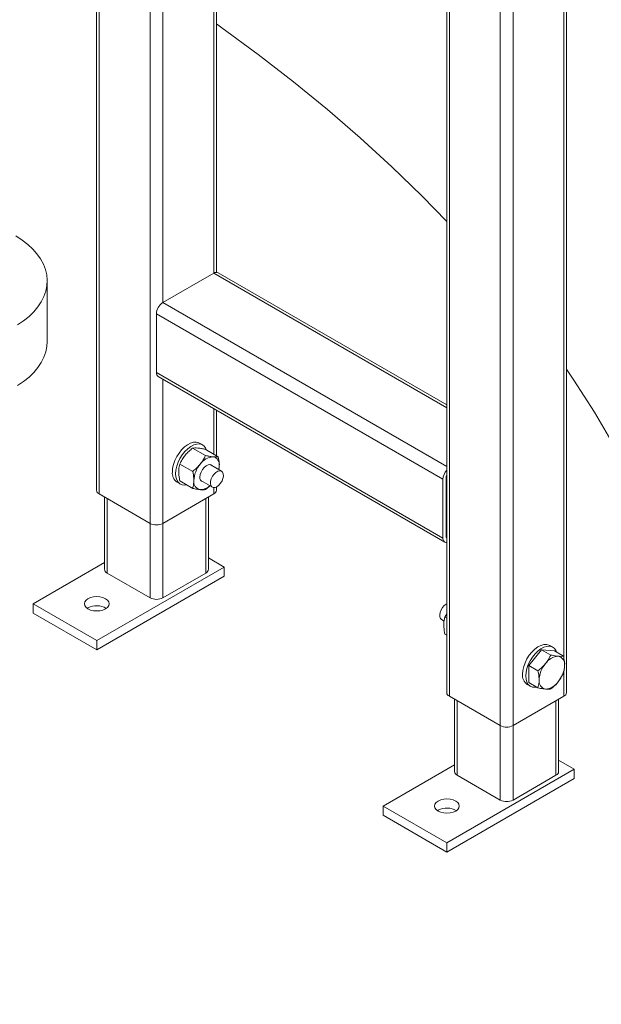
# Model space of a CAD drawing. Header units: millimetres. Extents: x 42 to 14105, y 484 to 9997.
# Tile 102 of 132: x 13412 to 13671, y 4725 to 5163. Entities that reach past the tile are written whole.
import ezdxf

# ---------------------------------------------------------------- set-up
doc = ezdxf.new("R2010")
doc.units = ezdxf.units.MM
doc.header["$LTSCALE"] = 25

msp = doc.modelspace()

# ---------------------------------------------------------------- linework, layer by layer
at = {"color": 8, "linetype": 'Continuous', "lineweight": 15}
for p, q in [((13470.32, 4938.961), (13470.32, 5320.476)), ((13475.977, 5036.946), (13475.977, 5316.145)), ((13498.604, 5050.008), (13498.604, 5307.276)), ((13447.693, 4952.023), (13447.693, 5305.939)), ((13654.168, 4878.84), (13654.168, 5242.727)), ((13631.54, 4849.156), (13631.54, 5230.621)), ((13498.604, 5050.008), (13602.085, 4990.271)), ((13475.977, 5036.946), (13602.085, 4964.145)), ((13475.977, 4938.961), (13475.977, 5002.932)), ((13498.604, 4969.677), (13498.604, 4989.869)), ((13601.842, 4959.382), (13602.085, 4959.242)), ((13498.604, 4952.023), (13498.604, 4954.838)), ((13451.228, 4916.912), (13451.228, 4949.982)), ((13495.069, 4916.912), (13495.069, 4949.982)), ((13470.32, 4905.891), (13470.32, 4938.961)), ((13475.977, 4905.891), (13475.977, 4938.961)), ((13601.842, 4933.257), (13602.085, 4933.117)), ((13654.168, 4862.219), (13654.168, 4873.642)), ((13606.792, 4827.107), (13606.792, 4860.178)), ((13650.632, 4827.107), (13650.632, 4860.178)), ((13625.884, 4816.086), (13625.884, 4849.156)), ((13631.54, 4816.086), (13631.54, 4849.156))]:
    msp.add_line(p, q, dxfattribs=at)
at = {"color": 7, "linetype": 'Continuous', "lineweight": 15}
for p, q in [((13499.776, 5050.391), (13499.776, 5307.082)), ((13446.521, 5303.595), (13446.521, 4953.656)), ((13602.085, 5247.626), (13602.085, 4863.851)), ((13603.256, 4862.219), (13603.256, 5245.993)), ((13655.339, 4863.851), (13655.339, 5243.403)), ((13625.884, 4849.156), (13625.884, 5232.93)), ((13475.977, 5036.946), (13498.604, 5050.008)), ((13602.085, 4991.623), (13500.604, 5050.206)), ((13424.613, 5019.63), (13424.613, 5046.576)), ((13473.149, 5032.047), (13600.428, 4958.57)), ((13473.149, 5005.918), (13473.149, 5032.047)), ((13473.149, 5005.918), (13600.428, 4932.441)), ((13473.977, 5004.086), (13601.256, 4930.609)), ((13499.776, 4969.001), (13499.776, 4989.193)), ((13494.917, 4969.046), (13489.21, 4972.341)), ((13493.704, 4973.75), (13492.29, 4974.566)), ((13500.574, 4968.54), (13494.867, 4971.835)), ((13489.26, 4962.009), (13483.553, 4965.303)), ((13502.058, 4962.092), (13496.985, 4965.02)), ((13500.891, 4962.765), (13501.079, 4964.477)), ((13482.291, 4957.245), (13483.705, 4956.429)), ((13489.26, 4954.466), (13483.553, 4957.761)), ((13492.906, 4957.953), (13497.979, 4955.025)), ((13600.428, 4932.441), (13600.428, 4958.57)), ((13601.842, 4933.257), (13601.842, 4959.387)), ((13499.776, 4953.656), (13499.776, 4955.098)), ((13470.32, 4938.961), (13447.693, 4952.023)), ((13450.057, 4950.659), (13450.057, 4918.545)), ((13498.604, 4952.023), (13475.977, 4938.961)), ((13496.24, 4918.545), (13496.24, 4950.659)), ((13496.24, 4923.584), (13503.201, 4919.566)), ((13450.057, 4921.543), (13418.348, 4903.237)), ((13503.201, 4919.566), (13446.632, 4886.909)), ((13503.201, 4919.566), (13503.201, 4915.483)), ((13503.201, 4915.483), (13446.632, 4882.827)), ((13470.32, 4905.891), (13451.228, 4916.912)), ((13495.069, 4916.912), (13475.977, 4905.891)), ((13418.348, 4903.237), (13446.632, 4886.909)), ((13418.348, 4899.155), (13418.348, 4903.237)), ((13442.743, 4901.4), (13442.419, 4901.196)), ((13446.632, 4882.827), (13418.348, 4899.155)), ((13599.802, 4896.243), (13600.969, 4895.569)), ((13601.287, 4897.337), (13602.085, 4898.853)), ((13601.287, 4897.337), (13602.085, 4896.877)), ((13601.287, 4889.795), (13602.085, 4889.334)), ((13446.632, 4886.909), (13446.632, 4882.827)), ((13644.268, 4882.827), (13638.612, 4875.79)), ((13644.268, 4882.827), (13648.289, 4880.506)), ((13649.925, 4882.321), (13644.268, 4882.827)), ((13649.268, 4883.945), (13647.854, 4884.761)), ((13653.945, 4880.001), (13649.925, 4882.321)), ((13651.604, 4879.963), (13651.64, 4879.96)), ((13653.945, 4880), (13653.945, 4880.001)), ((13638.612, 4875.79), (13642.632, 4873.47)), ((13642.632, 4873.469), (13638.612, 4875.79)), ((13638.612, 4875.79), (13638.612, 4868.248)), ((13638.612, 4875.79), (13638.612, 4875.79)), ((13645.947, 4876.674), (13645.984, 4876.719)), ((13642.632, 4873.47), (13642.632, 4873.469)), ((13653.945, 4872.458), (13653.945, 4872.458)), ((13637.855, 4867.44), (13639.269, 4866.624)), ((13638.612, 4868.248), (13642.632, 4865.927)), ((13638.612, 4868.248), (13638.612, 4868.247)), ((13642.632, 4865.927), (13638.612, 4868.247)), ((13642.632, 4865.927), (13642.632, 4865.927)), ((13645.984, 4865.38), (13645.947, 4865.384)), ((13651.64, 4868.67), (13651.604, 4868.625)), ((13625.884, 4849.156), (13603.256, 4862.219)), ((13654.168, 4862.219), (13631.54, 4849.156)), ((13605.62, 4860.854), (13605.62, 4828.74)), ((13651.804, 4828.74), (13651.804, 4860.854)), ((13605.62, 4831.738), (13573.911, 4813.433)), ((13651.804, 4833.779), (13658.764, 4829.761)), ((13658.764, 4829.761), (13602.196, 4797.104)), ((13625.884, 4816.086), (13606.792, 4827.107)), ((13650.632, 4827.107), (13631.54, 4816.086)), ((13658.764, 4829.761), (13658.764, 4825.678)), ((13658.764, 4825.678), (13602.196, 4793.022)), ((13573.911, 4813.433), (13602.196, 4797.104)), ((13573.911, 4809.35), (13573.911, 4813.433)), ((13602.196, 4793.022), (13573.911, 4809.35)), ((13598.306, 4811.595), (13597.983, 4811.391)), ((13602.196, 4797.104), (13602.196, 4793.022))]:
    msp.add_line(p, q, dxfattribs=at)
at = {"color": 7, "linetype": 'Continuous', "lineweight": 15, "flags": 128}
for points in [[(13602.085, 5072.992), (13591.055, 5084.313), (13577.67, 5097.301), (13563.7, 5110.082), (13549.156, 5122.648), (13534.047, 5134.99), (13518.383, 5147.1), (13502.176, 5158.968), (13499.776, 5160.672)], [(13410.701, 5066.554), (13413.47, 5064.741), (13415.967, 5062.8), (13418.174, 5060.746), (13420.075, 5058.592), (13421.657, 5056.354), (13422.909, 5054.047), (13423.823, 5051.687), (13424.391, 5049.292), (13424.61, 5046.878), (13424.479, 5044.462), (13423.998, 5042.061), (13423.17, 5039.691), (13422.002, 5037.369), (13420.501, 5035.113), (13418.678, 5032.936), (13416.547, 5030.855), (13414.121, 5028.885), (13411.418, 5027.038)], [(13424.613, 5019.63), (13424.479, 5017.516), (13423.998, 5015.115), (13423.17, 5012.745), (13422.002, 5010.424), (13420.501, 5008.167), (13418.678, 5005.99), (13416.547, 5003.91), (13414.121, 5001.939), (13411.418, 5000.093)], [(13716.474, 4720.318), (13719.551, 4735.326), (13721.947, 4750.376), (13723.659, 4765.456), (13724.687, 4780.557), (13725.03, 4795.669), (13724.687, 4810.781), (13723.659, 4825.882), (13721.947, 4840.963), (13719.551, 4856.012), (13716.474, 4871.02), (13712.718, 4885.977), (13708.284, 4900.871), (13703.177, 4915.694), (13697.399, 4930.434), (13690.955, 4945.082), (13683.849, 4959.628), (13676.086, 4974.061), (13667.671, 4988.372), (13658.61, 5002.55), (13655.339, 5007.403)], [(13492.29, 4974.566), (13491.921, 4974.75), (13490.826, 4975.018), (13489.603, 4974.957), (13488.297, 4974.569), (13486.954, 4973.868), (13485.624, 4972.879), (13484.353, 4971.638), (13483.189, 4970.189), (13482.173, 4968.586), (13481.342, 4966.886), (13480.726, 4965.151), (13480.347, 4963.443), (13480.22, 4961.824)], [(13495.424, 4971.513), (13494.99, 4972.459), (13494.263, 4973.346), (13493.335, 4973.933), (13492.24, 4974.202), (13491.018, 4974.141), (13489.711, 4973.753), (13488.368, 4973.051), (13487.038, 4972.062), (13485.767, 4970.821), (13484.603, 4969.373), (13483.587, 4967.77), (13482.756, 4966.07), (13482.14, 4964.334), (13481.762, 4962.626), (13481.634, 4961.007)], [(13492.46, 4959.501), (13492.591, 4960.585), (13492.974, 4961.725), (13493.575, 4962.82), (13494.34, 4963.771), (13495.201, 4964.495), (13496.082, 4964.928), (13496.904, 4965.03), (13497.594, 4964.792), (13497.939, 4964.47)], [(13500.019, 4955.227), (13499.168, 4954.884), (13498.393, 4954.867), (13497.763, 4955.179), (13497.333, 4955.791), (13497.142, 4956.648), (13497.206, 4957.676), (13497.52, 4958.781), (13498.056, 4959.867), (13498.767, 4960.837), (13499.589, 4961.604), (13500.449, 4962.101), (13501.27, 4962.282), (13501.981, 4962.133), (13502.517, 4961.666), (13502.831, 4960.923), (13502.895, 4959.97), (13502.704, 4958.891), (13502.274, 4957.783), (13501.644, 4956.744), (13500.869, 4955.865), (13500.019, 4955.227)], [(13501.079, 4964.477), (13501.031, 4963.596), (13500.903, 4962.758)], [(13481.634, 4961.007), (13481.762, 4959.536), (13482.14, 4958.265), (13482.756, 4957.241), (13483.587, 4956.5), (13484.603, 4956.07), (13485.767, 4955.966), (13486.502, 4956.059)], [(13442.743, 4905.483), (13441.869, 4904.825), (13441.319, 4904.059), (13441.132, 4903.237), (13441.319, 4902.416), (13441.869, 4901.65), (13442.743, 4900.992), (13443.882, 4900.488), (13445.209, 4900.171), (13446.632, 4900.062), (13448.056, 4900.171), (13449.382, 4900.488), (13450.521, 4900.992), (13451.395, 4901.65), (13451.945, 4902.416), (13452.132, 4903.237), (13451.945, 4904.059), (13451.395, 4904.825), (13450.521, 4905.483), (13449.382, 4905.987), (13448.056, 4906.304), (13446.632, 4906.413), (13445.209, 4906.304), (13443.882, 4905.987), (13442.743, 4905.483)], [(13602.085, 4903.236), (13601.842, 4903.108), (13600.992, 4902.469), (13600.217, 4901.591), (13599.586, 4900.552), (13599.156, 4899.443), (13598.965, 4898.365), (13599.029, 4897.412), (13599.343, 4896.669), (13599.802, 4896.243)], [(13647.854, 4884.761), (13647.485, 4884.945), (13646.39, 4885.213), (13645.167, 4885.152), (13643.86, 4884.764), (13642.518, 4884.063), (13641.187, 4883.074), (13639.917, 4881.833), (13638.753, 4880.384), (13637.737, 4878.781), (13636.906, 4877.081), (13636.29, 4875.346), (13635.911, 4873.638), (13635.783, 4872.019)], [(13650.987, 4881.708), (13650.553, 4882.654), (13649.827, 4883.541), (13648.899, 4884.129), (13647.804, 4884.397), (13646.581, 4884.336), (13645.275, 4883.948), (13643.932, 4883.246), (13642.601, 4882.257), (13641.331, 4881.016), (13640.167, 4879.568), (13639.151, 4877.965), (13638.32, 4876.265), (13637.704, 4874.53), (13637.325, 4872.821), (13637.197, 4871.202)], [(13637.197, 4871.202), (13637.325, 4869.731), (13637.704, 4868.46), (13638.32, 4867.436), (13639.151, 4866.695), (13640.167, 4866.265), (13641.331, 4866.161), (13642.065, 4866.254)], [(13598.306, 4815.678), (13597.432, 4815.02), (13596.883, 4814.254), (13596.696, 4813.433), (13596.883, 4812.611), (13597.432, 4811.845), (13598.306, 4811.187), (13599.446, 4810.683), (13600.772, 4810.366), (13602.196, 4810.257), (13603.619, 4810.366), (13604.946, 4810.683), (13606.085, 4811.187), (13606.959, 4811.845), (13607.508, 4812.611), (13607.696, 4813.433), (13607.508, 4814.254), (13606.959, 4815.02), (13606.085, 4815.678), (13604.946, 4816.182), (13603.619, 4816.499), (13602.196, 4816.608), (13600.772, 4816.499), (13599.446, 4816.182), (13598.306, 4815.678)]]:
    msp.add_lwpolyline(points, dxfattribs=at)
at = {"color": 7, "linetype": 'Continuous', "lineweight": 15}
for centre, radius, start, end in [((13499.776, 5048.373), 2.012, 65.69288, 125.61758), ((13479.289, 5031.767), 6.147, 122.60548, 177.39452), ((13475.109, 5005.701), 1.972, 173.70115, 234.98667), ((13498.688, 4961.212), 7.302, 93.42954, 146.56509), ((13497.607, 4965.043), 3.518, 350.74812, 79.45322), ((13485.004, 4961.231), 4.822, 172.93595, 235.75187), ((13502.032, 4957.38), 12.279, 140.22793, 177.36071), ((13606.606, 4958.279), 6.185, 136.96993, 177.30278), ((13493.238, 4957.38), 3.518, 170.74812, 259.45322), ((13494.257, 4959.184), 1.825, 169.99456, 257.42033), ((13604.604, 4959.306), 2.764, 155.75273, 178.33694), ((13448.523, 4953.856), 2.012, 185.6948, 245.62534), ((13492.551, 4959.963), 6.041, 270.40819, 315.01017), ((13497.774, 4953.856), 2.012, 294.37466, 354.3052), ((13473.149, 4944.42), 6.148, 242.60967, 297.39033), ((13602.129, 4932.15), 1.726, 170.28626, 268.5353), ((13602.944, 4933.177), 1.105, 175.83517, 218.95035), ((13452.058, 4918.745), 2.012, 185.6948, 245.62534), ((13494.239, 4918.745), 2.012, 294.37466, 354.3052), ((13473.149, 4911.35), 6.148, 242.60967, 297.39033), ((13446.613, 4894.124), 8.241, 59.10816, 118.01028), ((13652.066, 4872.673), 7.305, 93.62472, 146.36991), ((13650.973, 4876.501), 3.523, 350.79169, 79.08849), ((13655.396, 4868.843), 12.272, 140.34774, 177.36813), ((13642.192, 4876.501), 12.272, 320.34774, 357.36813), ((13640.568, 4871.426), 4.822, 172.93595, 235.75187), ((13646.614, 4868.843), 3.523, 170.79169, 259.08849), ((13645.522, 4872.671), 7.305, 273.62472, 326.36991), ((13604.086, 4864.051), 2.012, 185.6948, 245.62534), ((13653.338, 4864.051), 2.012, 294.37466, 354.3052), ((13628.712, 4854.615), 6.148, 242.60967, 297.39033), ((13607.622, 4828.94), 2.012, 185.6948, 245.62534), ((13649.802, 4828.94), 2.012, 294.37466, 354.3052), ((13628.712, 4821.545), 6.148, 242.60967, 297.39033), ((13602.177, 4804.319), 8.241, 59.10816, 118.01028)]:
    msp.add_arc(centre, radius, start, end, dxfattribs=at)
for points, knots in [([(13485.876, 4969.114), (13485.944, 4969.197), (13486.456, 4969.826), (13487.524, 4970.953), (13488.645, 4971.875), (13489.21, 4972.341)], [0, 0, 0, 0, 0.0700858, 0.5307822, 1, 1, 1, 1]), ([(13489.21, 4972.341), (13489.528, 4972.381), (13490.17, 4972.463), (13491.076, 4972.407), (13491.533, 4972.379)], [0, 0, 0, 0, 0.495458, 1, 1, 1, 1]), ([(13491.533, 4972.379), (13491.601, 4972.373), (13492.113, 4972.325), (13493.181, 4972.176), (13494.301, 4971.949), (13494.867, 4971.835)], [0, 0, 0, 0, 0.0700858, 0.5307822, 1, 1, 1, 1]), ([(13483.553, 4965.303), (13483.871, 4965.956), (13484.513, 4967.274), (13485.419, 4968.497), (13485.876, 4969.114)], [0, 0, 0, 0, 0.495458, 1, 1, 1, 1]), ([(13494.917, 4969.046), (13494.599, 4968.393), (13493.957, 4967.075), (13493.051, 4965.853), (13492.594, 4965.236)], [0, 0, 0, 0, 0.495458, 1, 1, 1, 1]), ([(13498.251, 4968.501), (13498.183, 4968.508), (13497.671, 4968.556), (13496.603, 4968.705), (13495.483, 4968.932), (13494.917, 4969.046)], [0, 0, 0, 0, 0.07008577, 0.53078223, 1, 1, 1, 1]), ([(13500.574, 4968.54), (13500.256, 4968.5), (13499.614, 4968.418), (13498.708, 4968.473), (13498.251, 4968.501)], [0, 0, 0, 0, 0.495458, 1, 1, 1, 1]), ([(13501.079, 4964.477), (13501.072, 4964.824), (13501.044, 4966.117), (13500.772, 4967.517), (13500.574, 4968.54)], [0, 0, 0, 0, 0.2686336, 1, 1, 1, 1]), ([(13483.048, 4961.824), (13483.056, 4962.162), (13483.083, 4963.423), (13483.355, 4964.509), (13483.553, 4965.303)], [0, 0, 0, 0, 0.2686336, 1, 1, 1, 1]), ([(13483.553, 4957.761), (13483.477, 4958.121), (13483.181, 4959.522), (13483.105, 4960.843), (13483.048, 4961.824)], [0, 0, 0, 0, 0.2575513, 1, 1, 1, 1]), ([(13492.594, 4965.236), (13492.526, 4965.153), (13492.014, 4964.524), (13490.946, 4963.397), (13489.826, 4962.474), (13489.26, 4962.009)], [0, 0, 0, 0, 0.0700858, 0.5307822, 1, 1, 1, 1]), ([(13489.26, 4962.009), (13489.459, 4960.985), (13489.73, 4959.586), (13489.758, 4958.293), (13489.766, 4957.946)], [0, 0, 0, 0, 0.7313664, 1, 1, 1, 1]), ([(13489.766, 4957.946), (13489.709, 4957.03), (13489.633, 4955.797), (13489.337, 4954.739), (13489.26, 4954.466)], [0, 0, 0, 0, 0.7424487, 1, 1, 1, 1]), ([(13489.26, 4954.466), (13489.861, 4954.343), (13491.073, 4954.096), (13492.084, 4953.98), (13492.594, 4953.921)], [0, 0, 0, 0, 0.495458, 1, 1, 1, 1]), ([(13492.594, 4953.921), (13492.66, 4953.916), (13493.164, 4953.873), (13494.01, 4953.851), (13494.613, 4953.924), (13494.917, 4953.96)], [0, 0, 0, 0, 0.0700858, 0.5307822, 1, 1, 1, 1]), ([(13494.917, 4953.96), (13495.531, 4954.439), (13496.218, 4954.974), (13496.793, 4955.606), (13496.855, 4955.673)], [0, 0, 0, 0, 0.8933496, 1, 1, 1, 1]), ([(13600.781, 4893.858), (13600.838, 4894.773), (13600.914, 4896.007), (13601.21, 4897.065), (13601.287, 4897.337)], [0, 0, 0, 0, 0.7424487, 1, 1, 1, 1]), ([(13601.287, 4889.795), (13601.088, 4890.818), (13600.817, 4892.218), (13600.789, 4893.51), (13600.781, 4893.858)], [0, 0, 0, 0, 0.7313664, 1, 1, 1, 1]), ([(13645.984, 4876.719), (13646.295, 4877.129), (13647.209, 4878.335), (13647.86, 4879.643), (13648.289, 4880.506)], [0, 0, 0, 0, 0.3403637, 1, 1, 1, 1]), ([(13648.289, 4880.506), (13648.522, 4880.458), (13649.734, 4880.204), (13650.769, 4880.071), (13651.604, 4879.963)], [0, 0, 0, 0, 0.1926994, 1, 1, 1, 1]), ([(13651.64, 4879.96), (13651.952, 4879.939), (13652.866, 4879.875), (13653.516, 4879.951), (13653.945, 4880.001)], [0, 0, 0, 0, 0.340398, 1, 1, 1, 1]), ([(13653.945, 4880), (13654.022, 4879.64), (13654.318, 4878.24), (13654.394, 4876.918), (13654.451, 4875.938)], [0, 0, 0, 0, 0.2575216, 1, 1, 1, 1]), ([(13642.632, 4873.47), (13642.865, 4873.656), (13644.077, 4874.622), (13645.112, 4875.757), (13645.947, 4876.674)], [0, 0, 0, 0, 0.1926647, 1, 1, 1, 1]), ([(13654.451, 4875.938), (13654.443, 4875.599), (13654.415, 4874.339), (13654.144, 4873.252), (13653.945, 4872.458)], [0, 0, 0, 0, 0.26864973, 1, 1, 1, 1]), ([(13643.137, 4869.406), (13643.08, 4870.387), (13643.004, 4871.708), (13642.708, 4873.109), (13642.632, 4873.469)], [0, 0, 0, 0, 0.7424784, 1, 1, 1, 1]), ([(13653.945, 4872.458), (13653.826, 4872.205), (13653.208, 4870.896), (13652.341, 4869.664), (13651.64, 4868.67)], [0, 0, 0, 0, 0.1926647, 1, 1, 1, 1]), ([(13642.632, 4865.927), (13642.83, 4866.721), (13643.102, 4867.807), (13643.129, 4869.068), (13643.137, 4869.406)], [0, 0, 0, 0, 0.73135027, 1, 1, 1, 1]), ([(13645.947, 4865.384), (13645.611, 4865.42), (13644.622, 4865.527), (13643.423, 4865.768), (13642.632, 4865.927)], [0, 0, 0, 0, 0.340398, 1, 1, 1, 1]), ([(13648.289, 4865.421), (13648.17, 4865.404), (13647.552, 4865.314), (13646.684, 4865.351), (13645.984, 4865.38)], [0, 0, 0, 0, 0.1926994, 1, 1, 1, 1]), ([(13651.604, 4868.625), (13651.268, 4868.229), (13650.278, 4867.067), (13649.079, 4866.075), (13648.289, 4865.421)], [0, 0, 0, 0, 0.3403637, 1, 1, 1, 1])]:
    msp.add_open_spline(points, degree=3, knots=knots, dxfattribs=at)

doc.saveas('drawing.dxf')
